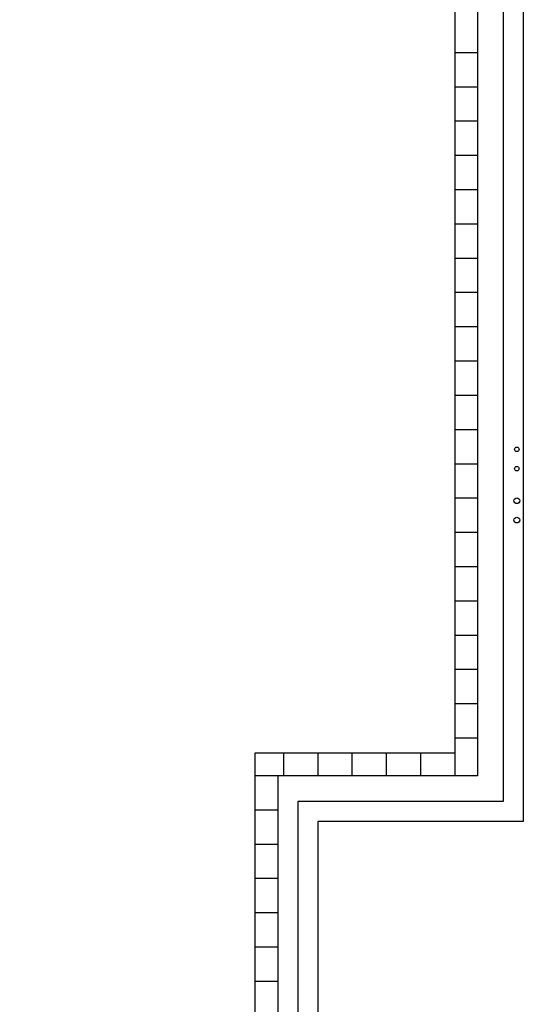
# Model space of a CAD drawing. Header units: millimetres. Extents: x -532 to 413144, y -532 to 654275.
# Tile 209 of 210: x 52915 to 61732, y 12468 to 29705. Entities that reach past the tile are written whole.
import ezdxf

# ---------------------------------------------------------------- set-up
doc = ezdxf.new("R2010")
doc.units = ezdxf.units.MM
doc.header["$LTSCALE"] = 100
for name, color, linetype in [('A-0050-BESTAAND', 7, 'Continuous'), ('A-0270-DAK', 7, 'Continuous'), ('BL40----_AFWERKING', 1, 'Continuous')]:
    doc.layers.add(name, color=color, linetype=linetype)

msp = doc.modelspace()

# ---------------------------------------------------------------- linework, layer by layer
at = {"layer": 'A-0050-BESTAAND', "ltscale": 10}
for points in [[(48132.375, 30332.375), (60932.375, 30332.375), (60932.375, 16467.375), (57432.375, 16467.375), (57432.375, 267.375), (47067.375, 267.375), (47067.375, 5027.375), (42932.375, 5027.375), (42932.375, 3867.375), (32667.375, 3867.375), (32667.375, 11532.375)], [(48132.375, 29932.375), (60532.375, 29932.375), (60532.375, 16867.375), (57032.375, 16867.375), (57032.375, 667.375), (47467.375, 667.375), (47467.375, 5427.375), (42532.375, 5427.375), (42532.375, 4267.375), (33067.375, 4267.375), (33067.375, 11532.375)], [(60532.375, 29132.375), (60932.375, 29132.375)], [(60532.375, 28532.375), (60932.375, 28532.375)], [(60532.375, 27932.375), (60932.375, 27932.375)], [(60532.375, 27332.375), (60932.375, 27332.375)], [(60532.375, 26732.375), (60932.375, 26732.375)], [(60532.375, 26132.375), (60932.375, 26132.375)], [(60532.375, 25532.375), (60932.375, 25532.375)], [(60532.375, 24932.375), (60932.375, 24932.375)], [(60532.375, 24332.375), (60932.375, 24332.375)], [(60532.375, 23732.375), (60932.375, 23732.375)], [(60532.375, 23132.375), (60932.375, 23132.375)], [(60532.375, 22532.375), (60932.375, 22532.375)], [(60532.375, 21932.375), (60932.375, 21932.375)], [(60532.375, 21332.375), (60932.375, 21332.375)], [(60532.375, 20732.375), (60932.375, 20732.375)], [(60532.375, 20132.375), (60932.375, 20132.375)], [(60532.375, 19532.375), (60932.375, 19532.375)], [(60532.375, 18932.375), (60932.375, 18932.375)], [(60532.375, 18332.375), (60932.375, 18332.375)], [(60532.375, 17732.375), (60932.375, 17732.375)], [(60532.375, 17132.375), (60932.375, 17132.375)], [(57532.375, 16867.375), (57532.375, 16467.375)], [(58132.375, 16867.375), (58132.375, 16467.375)], [(58732.375, 16867.375), (58732.375, 16467.375)], [(59332.375, 16867.375), (59332.375, 16467.375)], [(59932.375, 16867.375), (59932.375, 16467.375)], [(60532.375, 16867.375), (60532.375, 16467.375)], [(57432.375, 16467.375), (57032.375, 16467.375)], [(57432.375, 15867.375), (57032.375, 15867.375)], [(57432.375, 15267.375), (57032.375, 15267.375)], [(57432.375, 14667.375), (57032.375, 14667.375)], [(57432.375, 14067.375), (57032.375, 14067.375)], [(57432.375, 13467.375), (57032.375, 13467.375)], [(57432.375, 12867.375), (57032.375, 12867.375)]]:
    msp.add_lwpolyline(points, dxfattribs=at)
at = {"layer": 'A-0270-DAK', "ltscale": 10}
msp.add_lwpolyline([(3067.625, 38332.375), (29332.375, 38332.375), (29332.375, 29700), (35467.625, 29700), (35467.625, 31132.375), (61732.375, 31132.375), (61732.375, 15667.625), (58132.375, 15667.625), (58132.375, -532.375), (46267.625, -532.375), (46267.625, 4227.625), (43732.375, 4227.625), (43732.375, 3067.625), (31867.625, 3067.625), (31867.625, 11427.625), (25732.375, 11427.625), (25732.375, 10267.625), (13867.625, 10267.625), (13867.625, 15037.625), (11332.375, 15037.625), (11332.375, 13867.625), (-532.375, 13867.625), (-532.375, 25732.375), (3067.625, 25732.375)], close=True, dxfattribs=at)
msp.add_lwpolyline([(3417.625, 37982.375), (28982.375, 37982.375), (28982.375, 29700), (35817.625, 29700), (35817.625, 30782.375), (61382.375, 30782.375), (61382.375, 16017.625), (57782.375, 16017.625), (57782.375, -182.375), (46617.625, -182.375), (46617.625, 4577.625), (43382.375, 4577.625), (43382.375, 3417.625), (32217.625, 3417.625), (32217.625, 11777.625), (25382.375, 11777.625), (25382.375, 10617.625), (14217.625, 10617.625)], dxfattribs=at)
at = {"layer": 'BL40----_AFWERKING'}
for centre, radius in [((61619, 22184), 40), ((61619, 21845), 40), ((61619, 21284), 50), ((61619, 20945), 50)]:
    msp.add_circle(centre, radius, dxfattribs=at)

doc.saveas('drawing.dxf')
